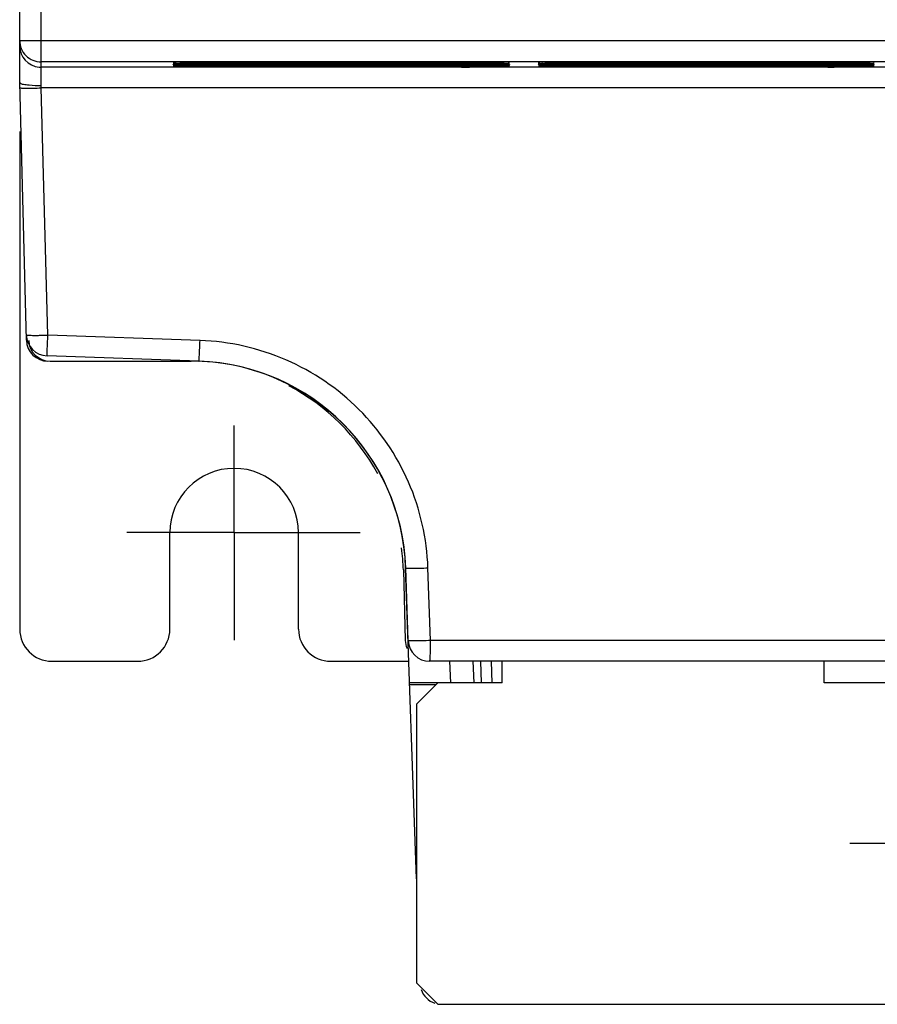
# Model space of a CAD drawing. Header units: millimetres. Extents: x 0 to 1500, y 0 to 1200.
# Tile 18 of 38: x 416 to 456, y 442 to 488. Entities that reach past the tile are written whole.
import ezdxf

# ---------------------------------------------------------------- set-up
doc = ezdxf.new("R2010")
doc.units = ezdxf.units.MM
doc.header["$LTSCALE"] = 82.5
doc.linetypes.add('CENTER', pattern=[0.6, 0.375, -0.075, 0.075, -0.075])
doc.layers.get('0').update_dxf_attribs({"linetype": 'CONTINUOUS'})
doc.layers.add('002_AXIS', color=7, linetype='CONTINUOUS')

msp = doc.modelspace()

# ---------------------------------------------------------------- linework, layer by layer
at = {"color": 7, "linetype": 'CONTINUOUS'}
for p, q in [((416.143, 485.355), (416.143, 751.857)), ((423.622, 486.213), (423.726, 486.214)), ((423.669, 486.161), (423.855, 486.163)), ((423.672, 486.109), (423.857, 486.111)), ((423.719, 486.162), (423.745, 486.162)), ((423.725, 486.109), (423.752, 486.11)), ((423.726, 486.214), (423.859, 486.215)), ((423.738, 486.214), (423.766, 486.215)), ((423.745, 486.162), (423.78, 486.162)), ((423.752, 486.11), (423.787, 486.11)), ((425.094, 486.275), (425.686, 486.276)), ((425.13, 486.223), (425.687, 486.223)), ((425.371, 486.171), (425.688, 486.171)), ((425.373, 486.118), (425.689, 486.118)), ((425.598, 486.171), (425.688, 486.171)), ((425.599, 486.118), (425.689, 486.118)), ((425.686, 486.276), (436.539, 486.275)), ((425.687, 486.223), (436.539, 486.223)), ((425.688, 486.171), (436.539, 486.171)), ((425.689, 486.118), (436.539, 486.118)), ((436.74, 486.077), (436.537, 486.077)), ((436.738, 486.182), (436.538, 486.182)), ((436.739, 486.13), (436.538, 486.13)), ((436.539, 486.275), (436.736, 486.275)), ((436.738, 486.235), (436.539, 486.235)), ((436.539, 486.223), (436.737, 486.223)), ((436.539, 486.171), (436.738, 486.171)), ((436.539, 486.118), (436.739, 486.118)), ((436.736, 486.275), (437.881, 486.273)), ((436.737, 486.223), (437.045, 486.223)), ((436.738, 486.171), (437.044, 486.17)), ((436.739, 486.118), (437.044, 486.118)), ((437.044, 486.17), (437.423, 486.17)), ((437.044, 486.118), (437.422, 486.117)), ((437.045, 486.223), (437.425, 486.222)), ((437.422, 486.117), (437.771, 486.116)), ((437.423, 486.17), (437.772, 486.169)), ((437.425, 486.222), (437.774, 486.221)), ((437.9, 486.081), (437.741, 486.08)), ((437.898, 486.133), (437.75, 486.133)), ((437.897, 486.186), (437.757, 486.185)), ((438.343, 486.112), (438.569, 486.11)), ((438.344, 486.165), (438.571, 486.162)), ((438.348, 486.217), (438.573, 486.215)), ((438.58, 486.11), (438.605, 486.11)), ((438.582, 486.162), (438.606, 486.162)), ((438.584, 486.215), (438.606, 486.214)), ((440.417, 486.102), (440.46, 486.103)), ((440.524, 486.263), (440.549, 486.263)), ((440.685, 486.16), (440.854, 486.162)), ((440.691, 486.108), (440.86, 486.11)), ((440.72, 486.213), (440.893, 486.215)), ((440.779, 486.214), (440.803, 486.214)), ((440.785, 486.161), (440.812, 486.162)), ((440.794, 486.109), (440.821, 486.109)), ((440.803, 486.214), (440.833, 486.215)), ((440.814, 486.267), (441.123, 486.27)), ((440.893, 486.215), (441.339, 486.219)), ((441.012, 486.269), (441.113, 486.27)), ((442.166, 486.275), (442.78, 486.276)), ((442.19, 486.17), (442.53, 486.17)), ((442.193, 486.117), (442.532, 486.118)), ((442.215, 486.222), (442.782, 486.223)), ((442.53, 486.17), (442.784, 486.171)), ((442.532, 486.118), (442.787, 486.118)), ((442.536, 486.223), (442.782, 486.223)), ((442.536, 486.17), (442.785, 486.171)), ((442.536, 486.118), (442.787, 486.118)), ((442.78, 486.275), (453.462, 486.275)), ((442.782, 486.223), (453.461, 486.223)), ((442.785, 486.171), (453.461, 486.17)), ((442.787, 486.118), (453.461, 486.118)), ((453.822, 486.077), (453.458, 486.077)), ((453.819, 486.13), (453.459, 486.129)), ((453.461, 486.223), (453.815, 486.223)), ((453.819, 486.182), (453.461, 486.182)), ((453.461, 486.17), (453.817, 486.17)), ((453.461, 486.118), (453.819, 486.118)), ((453.462, 486.275), (453.814, 486.275)), ((453.819, 486.235), (453.462, 486.234)), ((453.814, 486.275), (454.582, 486.274)), ((453.817, 486.17), (454.222, 486.17)), ((453.818, 486.118), (454.219, 486.117)), ((454.219, 486.117), (454.628, 486.116)), ((454.222, 486.17), (454.633, 486.169)), ((454.667, 486.08), (454.591, 486.079)), ((454.677, 486.132), (454.592, 486.132)), ((454.686, 486.185), (454.593, 486.184)), ((454.61, 486.169), (454.943, 486.168)), ((454.61, 486.117), (454.943, 486.115)), ((454.628, 486.116), (454.991, 486.115)), ((454.633, 486.169), (454.997, 486.167)), ((454.943, 486.168), (455.016, 486.167)), ((454.943, 486.115), (455.015, 486.115)), ((455.597, 486.11), (455.624, 486.109)), ((455.6, 486.162), (455.625, 486.162)), ((455.624, 486.109), (455.666, 486.109)), ((455.625, 486.162), (455.668, 486.161)), ((416.457, 473.331), (416.143, 485.355)), ((416.143, 482.857), (416.143, 459.857)), ((424.498, 472.357), (417.416, 472.605)), ((417.562, 472.357), (424.143, 472.357)), ((423.143, 459.857), (423.143, 464.357)), ((429.143, 459.857), (429.143, 464.357)), ((434.031, 462.619), (434.117, 459.331)), ((434.643, 448.214), (434.136, 462.706)), ((434.261, 459.323), (434.143, 462.713)), ((417.643, 458.357), (421.643, 458.357)), ((430.643, 458.357), (434.288, 458.357)), ((607.025, 458.357), (435.26, 458.357)), ((436.189, 458.357), (436.224, 457.357)), ((437.325, 457.357), (437.29, 458.357)), ((438.643, 457.357), (438.643, 458.357)), ((453.643, 457.357), (453.643, 458.357)), ((438.643, 457.357), (434.323, 457.357)), ((435.538, 457.253), (434.327, 457.253)), ((434.643, 456.357), (435.643, 457.357)), ((503.143, 457.357), (453.643, 457.357)), ((434.643, 456.357), (434.643, 443.357)), ((435.643, 442.357), (434.643, 443.357)), ((435.643, 442.357), (606.643, 442.357))]:
    msp.add_line(p, q, dxfattribs=at)
at = {"color": 9, "linetype": 'CONTINUOUS'}
for p, q in [((417.144, 487.316), (417.144, 536.057)), ((416.143, 487.316), (500.168, 487.316)), ((417.143, 486.066), (417.143, 486.316)), ((423.379, 486.316), (417.143, 486.316)), ((423.389, 486.066), (417.143, 486.066)), ((425.688, 486.316), (423.379, 486.316)), ((425.602, 486.066), (423.389, 486.066)), ((423.727, 486.267), (423.767, 486.267)), ((425.688, 486.13), (425.598, 486.13)), ((425.689, 486.078), (425.598, 486.078)), ((425.686, 486.235), (425.599, 486.235)), ((425.687, 486.182), (425.599, 486.182)), ((425.692, 486.066), (425.602, 486.066)), ((436.539, 486.235), (425.686, 486.235)), ((436.538, 486.182), (425.687, 486.182)), ((436.544, 486.316), (425.688, 486.316)), ((436.538, 486.13), (425.688, 486.13)), ((436.537, 486.077), (425.689, 486.078)), ((436.544, 486.066), (425.692, 486.066)), ((436.741, 486.316), (436.544, 486.316)), ((436.744, 486.066), (436.544, 486.066)), ((436.561, 486.147), (436.563, 486.157)), ((436.561, 486.094), (436.563, 486.105)), ((436.562, 486.199), (436.564, 486.21)), ((436.737, 486.223), (436.737, 486.223)), ((436.738, 486.171), (436.738, 486.171)), ((436.739, 486.118), (436.739, 486.118)), ((437.885, 486.316), (436.741, 486.316)), ((437.885, 486.066), (436.744, 486.066)), ((438.915, 486.316), (437.885, 486.316)), ((438.908, 486.066), (437.885, 486.066)), ((440.403, 486.066), (438.908, 486.066)), ((440.392, 486.316), (438.915, 486.316)), ((442.54, 486.316), (440.392, 486.316)), ((442.54, 486.066), (440.403, 486.066)), ((442.787, 486.077), (442.536, 486.077)), ((442.784, 486.13), (442.537, 486.13)), ((442.782, 486.182), (442.538, 486.182)), ((442.78, 486.234), (442.539, 486.234)), ((442.781, 486.316), (442.54, 486.316)), ((442.788, 486.066), (442.54, 486.066)), ((442.78, 486.275), (442.78, 486.275)), ((453.462, 486.234), (442.78, 486.234)), ((453.473, 486.316), (442.781, 486.316)), ((442.782, 486.223), (442.782, 486.223)), ((453.461, 486.182), (442.782, 486.182)), ((442.785, 486.171), (442.784, 486.171)), ((453.459, 486.129), (442.784, 486.13)), ((442.787, 486.118), (442.787, 486.118)), ((453.458, 486.077), (442.787, 486.077)), ((453.472, 486.066), (442.788, 486.066)), ((453.83, 486.066), (453.472, 486.066)), ((453.825, 486.316), (453.473, 486.316)), ((453.487, 486.094), (453.49, 486.105)), ((453.488, 486.146), (453.491, 486.157)), ((453.489, 486.199), (453.492, 486.21)), ((453.817, 486.17), (453.817, 486.17)), ((453.819, 486.118), (453.818, 486.118)), ((454.594, 486.316), (453.825, 486.316)), ((454.594, 486.066), (453.83, 486.066)), ((455.922, 486.316), (454.594, 486.316)), ((455.018, 486.066), (454.594, 486.066)), ((455.912, 486.066), (455.018, 486.066)), ((457.44, 486.066), (455.912, 486.066)), ((457.433, 486.316), (455.922, 486.316)), ((417.151, 485.101), (417.144, 485.218)), ((502.31, 485.101), (417.151, 485.101)), ((417.453, 473.569), (417.151, 485.101)), ((424.549, 473.322), (417.453, 473.569)), ((435.297, 459.323), (435.178, 462.713)), ((606.917, 459.323), (435.297, 459.323)), ((437.674, 457.357), (437.639, 458.357)), ((438.175, 457.341), (438.139, 458.357))]:
    msp.add_line(p, q, dxfattribs=at)
at = {"color": 7, "linetype": 'CONTINUOUS'}
for points in [[(423.378, 486.26), (423.374, 486.259), (423.434, 486.261), (423.55, 486.264), (423.629, 486.265), (423.825, 486.268), (424.073, 486.27), (424.371, 486.272), (424.714, 486.274), (425.094, 486.275)], [(423.427, 486.209), (423.503, 486.21), (423.622, 486.213)], [(423.428, 486.156), (423.429, 486.156), (423.527, 486.159), (423.669, 486.161)], [(423.434, 486.104), (423.529, 486.106), (423.672, 486.109)], [(423.855, 486.163), (424.085, 486.165), (424.355, 486.167)], [(423.857, 486.111), (424.087, 486.113), (424.358, 486.115)], [(423.859, 486.215), (424.058, 486.217), (424.285, 486.219)], [(424.285, 486.219), (424.541, 486.221), (424.824, 486.222), (425.13, 486.223)], [(424.355, 486.167), (424.664, 486.169), (425.005, 486.17), (425.371, 486.171)], [(424.358, 486.115), (424.666, 486.116), (425.007, 486.117), (425.373, 486.118)], [(437.771, 486.116), (438.079, 486.114), (438.343, 486.112)], [(437.772, 486.169), (438.08, 486.167), (438.344, 486.165)], [(437.774, 486.221), (438.083, 486.219), (438.348, 486.217)], [(437.876, 486.273), (438.084, 486.272), (438.348, 486.269), (438.563, 486.267), (438.727, 486.265), (438.841, 486.263), (438.905, 486.261), (438.911, 486.26)], [(438.569, 486.11), (438.721, 486.108), (438.834, 486.105), (438.863, 486.105)], [(438.571, 486.162), (438.722, 486.16), (438.837, 486.158), (438.865, 486.157)], [(438.573, 486.215), (438.726, 486.213), (438.84, 486.21), (438.867, 486.209)], [(440.389, 486.258), (440.388, 486.258), (440.429, 486.26), (440.5, 486.262)], [(440.411, 486.207), (440.476, 486.209), (440.58, 486.211), (440.72, 486.213)], [(440.414, 486.154), (440.498, 486.157), (440.614, 486.159), (440.685, 486.16)], [(440.46, 486.103), (440.557, 486.105), (440.691, 486.108)], [(440.5, 486.262), (440.648, 486.265), (440.814, 486.267)], [(440.854, 486.162), (441.3, 486.166), (441.57, 486.168), (441.868, 486.169), (442.19, 486.17)], [(440.86, 486.11), (441.305, 486.114), (441.574, 486.115), (441.872, 486.117), (442.193, 486.117)], [(441.123, 486.27), (441.261, 486.271), (441.535, 486.272), (441.839, 486.274), (442.166, 486.275)], [(441.339, 486.219), (441.606, 486.22), (441.9, 486.222), (442.215, 486.222)], [(454.579, 486.275), (454.704, 486.274), (455.08, 486.272), (455.391, 486.27), (455.633, 486.267), (455.802, 486.264), (455.899, 486.261), (455.909, 486.261)], [(454.991, 486.115), (455.299, 486.113), (455.548, 486.11)], [(454.997, 486.167), (455.306, 486.165), (455.554, 486.163)], [(455.001, 486.22), (455.312, 486.218), (455.561, 486.215)], [(455.548, 486.11), (455.731, 486.108), (455.853, 486.105), (455.884, 486.104)], [(455.554, 486.163), (455.738, 486.16), (455.859, 486.158), (455.886, 486.157)], [(455.561, 486.215), (455.744, 486.213), (455.863, 486.21), (455.907, 486.209)]]:
    msp.add_lwpolyline(points, dxfattribs=at)
for centre, radius, start, end in [((417.142, 487.316), 1, 180.0011, 270.002), ((424.913, 385.37), 100.851, 90.256, 90.65198), ((424.93, 383.537), 102.632, 90.25577, 90.64158), ((424.938, 382.671), 103.446, 90.25392, 90.63753), ((425.628, 257.033), 229.19, 89.98535, 90.2914), ((425.622, 258.921), 227.25, 90.00582, 90.29), ((425.623, 258.685), 227.433, 90.0061, 90.2879), ((436.747, 244.312), 241.911, 89.7341, 90.00243), ((436.643, 708.094), 221.911, 270.02467, 270.28781), ((436.747, 244.431), 241.74, 89.7341, 90.00217), ((436.641, 708.356), 222.226, 270.02516, 270.28577), ((436.747, 244.554), 241.564, 89.73405, 90.00189), ((436.64, 708.682), 222.605, 270.02576, 270.28347), ((437.347, 376.46), 109.657, 89.35558, 89.72767), ((437.347, 376.302), 109.867, 89.35593, 89.72777), ((437.347, 376.159), 110.063, 89.35627, 89.72781), ((437.391, 582.935), 96.751, 270.29949, 270.66626), ((437.388, 583.194), 97.062, 270.30147, 270.66237), ((437.383, 583.524), 97.445, 270.30357, 270.65798), ((440.624, 479.251), 6.959, 91.3833, 91.8603), ((440.632, 479.052), 7.106, 91.3487, 91.8654), ((440.633, 479.081), 7.024, 91.3297, 91.8926), ((440.846, 469.814), 16.452, 91.1205, 91.2444), ((442.048, 374.834), 111.387, 90.25325, 90.62509), ((442.639, 286.27), 200.005, 89.95957, 90.43706), ((442.709, 255.468), 230.754, 90.04295, 90.28635), ((453.812, 232.057), 254.166, 89.81895, 89.99921), ((453.811, 231.727), 254.443, 89.82022, 89.99866), ((453.569, 713.418), 227.236, 270.06291, 270.25806), ((453.568, 713.439), 227.31, 270.06318, 270.25804), ((453.811, 231.684), 254.434, 89.82012, 89.99813), ((453.567, 713.414), 227.337, 270.0641, 270.258), ((454.03, 309.248), 176.975, 89.68399, 89.81049), ((454.178, 602.773), 116.695, 270.24022, 270.62483), ((454.188, 601.72), 115.588, 270.2422, 270.62978), ((454.198, 600.803), 114.619, 270.24396, 270.63422), ((454.502, 391.719), 94.502, 89.31842, 89.69454), ((454.493, 390.397), 95.719, 89.33913, 89.68746), ((454.494, 390.315), 95.854, 89.33862, 89.6879), ((417.643, 482.857), 1.5, 171.6111, 180), ((417.451, 473.604), 1, 181.5, 268), ((417.457, 473.357), 1, 181.5, 270), ((417.562, 473.357), 1, 182, 270), ((424.149, 462.364), 10, 2, 88), ((424.034, 462.357), 10, 28.3253, 62.2828), ((424.034, 462.357), 10, 1.5, 7.386), ((417.643, 459.857), 1.5, 180, 270), ((421.643, 459.857), 1.5, 270, 360), ((430.643, 459.857), 1.5, 180, 270), ((435.117, 459.357), 1, 181.5, 203.972), ((435.26, 459.357), 1, 182, 270), ((435.813, 443.357), 1, 197.7719, 251.8453)]:
    msp.add_arc(centre, radius, start, end, dxfattribs=at)
at = {"color": 9, "linetype": 'CONTINUOUS'}
for centre, radius, start, end in [((417.142, 487.066), 1, 179.9992, 264.7569), ((417.143, 487.055), 0.99, 264.682, 269.988), ((423.575, 480.266), 5.997, 91.3187, 92.0468), ((424.93, 383.442), 102.831, 90.24633, 90.64761), ((425.632, 254.994), 231.281, 89.98654, 90.28344)]:
    msp.add_arc(centre, radius, start, end, dxfattribs=at)
for points, knots in [([(417.143, 486.316), (417.148, 486.342), (417.137, 486.442), (417.148, 486.647), (417.143, 486.955), (417.144, 487.189), (417.144, 487.316)], [0, 0, 0, 0, 0.078614, 0.295984, 0.619284, 1, 1, 1, 1]), ([(417.144, 485.218), (417.144, 485.329), (417.143, 485.53), (417.147, 485.791), (417.138, 485.962), (417.147, 486.045), (417.143, 486.066)], [0, 0, 0, 0, 0.391312, 0.712395, 0.923979, 1, 1, 1, 1]), ([(423.888, 486.241), (423.781, 486.242), (423.632, 486.247), (423.413, 486.243), (423.361, 486.257), (423.295, 486.25), (423.306, 486.26), (423.328, 486.255), (423.348, 486.259), (423.361, 486.259)], [0, 0, 0, 0, 0.491236, 0.740495, 0.877851, 0.903576, 0.907766, 0.939594, 1, 1, 1, 1]), ([(423.437, 486.262), (423.457, 486.262), (423.553, 486.264), (423.65, 486.266), (423.727, 486.267)], [0, 0, 0, 0, 0.200953, 1, 1, 1, 1]), ([(425.599, 486.235), (425.439, 486.235), (424.869, 486.235), (424.298, 486.237), (423.888, 486.241)], [0, 0, 0, 0, 0.280877, 1, 1, 1, 1]), ([(425.598, 486.13), (425.6, 486.131), (425.6, 486.138), (425.601, 486.143), (425.601, 486.147)], [0, 0, 0, 0, 0.28041, 1, 1, 1, 1]), ([(425.598, 486.078), (425.599, 486.078), (425.599, 486.086), (425.601, 486.09), (425.601, 486.094)], [0, 0, 0, 0, 0.280768, 1, 1, 1, 1]), ([(425.599, 486.235), (425.601, 486.235), (425.601, 486.243), (425.602, 486.247), (425.602, 486.252)], [0, 0, 0, 0, 0.279964, 1, 1, 1, 1]), ([(425.599, 486.182), (425.6, 486.183), (425.6, 486.19), (425.601, 486.195), (425.602, 486.199)], [0, 0, 0, 0, 0.280051, 1, 1, 1, 1]), ([(436.554, 486.077), (436.556, 486.078), (436.559, 486.085), (436.56, 486.09), (436.561, 486.094)], [0, 0, 0, 0, 0.305492, 1, 1, 1, 1]), ([(436.555, 486.13), (436.557, 486.13), (436.559, 486.137), (436.56, 486.143), (436.561, 486.147)], [0, 0, 0, 0, 0.304933, 1, 1, 1, 1]), ([(436.556, 486.235), (436.558, 486.235), (436.56, 486.242), (436.561, 486.247), (436.562, 486.252)], [0, 0, 0, 0, 0.303858, 1, 1, 1, 1]), ([(436.556, 486.182), (436.557, 486.183), (436.56, 486.19), (436.561, 486.195), (436.562, 486.199)], [0, 0, 0, 0, 0.304389, 1, 1, 1, 1]), ([(442.536, 486.077), (442.538, 486.078), (442.542, 486.084), (442.543, 486.09), (442.544, 486.094)], [0, 0, 0, 0, 0.323705, 1, 1, 1, 1]), ([(442.537, 486.13), (442.539, 486.13), (442.543, 486.137), (442.544, 486.142), (442.545, 486.147)], [0, 0, 0, 0, 0.322503, 1, 1, 1, 1]), ([(442.538, 486.182), (442.54, 486.182), (442.543, 486.189), (442.545, 486.195), (442.546, 486.199)], [0, 0, 0, 0, 0.321305, 1, 1, 1, 1]), ([(442.539, 486.235), (442.541, 486.235), (442.544, 486.242), (442.546, 486.247), (442.547, 486.251)], [0, 0, 0, 0, 0.320217, 1, 1, 1, 1]), ([(453.475, 486.077), (453.477, 486.077), (453.483, 486.083), (453.485, 486.09), (453.487, 486.094)], [0, 0, 0, 0, 0.352891, 1, 1, 1, 1]), ([(453.476, 486.129), (453.479, 486.13), (453.484, 486.136), (453.486, 486.142), (453.488, 486.146)], [0, 0, 0, 0, 0.351763, 1, 1, 1, 1]), ([(453.478, 486.182), (453.48, 486.182), (453.485, 486.188), (453.488, 486.195), (453.489, 486.199)], [0, 0, 0, 0, 0.350656, 1, 1, 1, 1]), ([(453.479, 486.234), (453.481, 486.235), (453.487, 486.241), (453.489, 486.247), (453.49, 486.251)], [0, 0, 0, 0, 0.349569, 1, 1, 1, 1]), ([(416.149, 485.109), (416.149, 485.103), (416.188, 485.104), (416.233, 485.095), (416.331, 485.095), (416.451, 485.092), (416.602, 485.092), (416.837, 485.094), (417.023, 485.097), (417.151, 485.101)], [0, 0, 0, 0, 0.020399, 0.077526, 0.170052, 0.294224, 0.445473, 0.618124, 1, 1, 1, 1]), ([(416.451, 473.578), (416.451, 473.571), (416.489, 473.569), (416.535, 473.566), (416.633, 473.563), (416.753, 473.56), (416.904, 473.559), (417.14, 473.562), (417.325, 473.571), (417.453, 473.569)], [0, 0, 0, 0, 0.021081, 0.077989, 0.170441, 0.294586, 0.445781, 0.618354, 1, 1, 1, 1]), ([(417.416, 472.605), (417.41, 472.605), (417.423, 472.644), (417.417, 472.684), (417.426, 472.778), (417.428, 472.893), (417.433, 473.038), (417.442, 473.266), (417.454, 473.445), (417.453, 473.569)], [0, 0, 0, 0, 0.0191, 0.075498, 0.167292, 0.290843, 0.441789, 0.614743, 1, 1, 1, 1]), ([(424.498, 472.357), (424.504, 472.357), (424.498, 472.396), (424.511, 472.436), (424.512, 472.531), (424.521, 472.646), (424.527, 472.791), (424.537, 473.018), (424.544, 473.198), (424.549, 473.322)], [0, 0, 0, 0, 0.019387, 0.075821, 0.167628, 0.291175, 0.442091, 0.614951, 1, 1, 1, 1]), ([(435.178, 462.713), (435.13, 464.081), (434.51, 466.826), (432.138, 470.294), (428.664, 472.657), (425.917, 473.274), (424.549, 473.322)], [0, 0, 0, 0, 0.249941, 0.499899, 0.74992, 1, 1, 1, 1]), ([(434.143, 462.713), (434.143, 462.705), (434.184, 462.707), (434.23, 462.698), (434.332, 462.699), (434.457, 462.697), (434.614, 462.698), (434.856, 462.702), (435.047, 462.708), (435.178, 462.713)], [0, 0, 0, 0, 0.020624, 0.078258, 0.171492, 0.296379, 0.448121, 0.620772, 1, 1, 1, 1]), ([(435.297, 459.323), (435.166, 459.318), (434.975, 459.312), (434.732, 459.308), (434.576, 459.307), (434.451, 459.309), (434.348, 459.308), (434.302, 459.317), (434.261, 459.315), (434.261, 459.323)], [0, 0, 0, 0, 0.379179, 0.551838, 0.703606, 0.828504, 0.92174, 0.979375, 1, 1, 1, 1]), ([(435.26, 458.357), (435.267, 458.357), (435.267, 458.395), (435.277, 458.437), (435.28, 458.531), (435.287, 458.646), (435.291, 458.791), (435.295, 459.019), (435.297, 459.199), (435.297, 459.323)], [0, 0, 0, 0, 0.020372, 0.077035, 0.168849, 0.292272, 0.442976, 0.615566, 1, 1, 1, 1])]:
    msp.add_open_spline(points, degree=3, knots=knots, dxfattribs=at)
at = {"color": 7, "linetype": 'CONTINUOUS'}
for points, knots in [([(423.727, 486.191), (423.64, 486.192), (423.533, 486.194), (423.384, 486.196), (423.349, 486.2), (423.293, 486.199), (423.321, 486.208), (423.355, 486.204), (423.392, 486.208), (423.415, 486.209)], [0, 0, 0, 0, 0.481395, 0.64117, 0.744059, 0.789314, 0.802548, 0.872653, 1, 1, 1, 1]), ([(423.728, 486.138), (423.642, 486.139), (423.535, 486.142), (423.387, 486.144), (423.352, 486.147), (423.296, 486.147), (423.324, 486.156), (423.357, 486.152), (423.394, 486.156), (423.417, 486.156)], [0, 0, 0, 0, 0.481631, 0.641591, 0.74471, 0.790231, 0.8032, 0.872997, 1, 1, 1, 1]), ([(423.73, 486.086), (423.644, 486.087), (423.537, 486.089), (423.39, 486.091), (423.354, 486.095), (423.299, 486.095), (423.328, 486.103), (423.361, 486.1), (423.399, 486.103), (423.422, 486.104)], [0, 0, 0, 0, 0.480435, 0.639594, 0.741776, 0.786223, 0.800348, 0.871514, 1, 1, 1, 1]), ([(423.415, 486.209), (423.435, 486.209), (423.543, 486.212), (423.651, 486.213), (423.738, 486.214)], [0, 0, 0, 0, 0.191723, 1, 1, 1, 1]), ([(423.417, 486.156), (423.436, 486.157), (423.537, 486.159), (423.637, 486.161), (423.719, 486.162)], [0, 0, 0, 0, 0.193404, 1, 1, 1, 1]), ([(423.422, 486.104), (423.442, 486.104), (423.543, 486.107), (423.644, 486.108), (423.725, 486.109)], [0, 0, 0, 0, 0.193965, 1, 1, 1, 1]), ([(425.599, 486.182), (425.418, 486.182), (424.793, 486.183), (424.169, 486.185), (423.727, 486.191)], [0, 0, 0, 0, 0.290593, 1, 1, 1, 1]), ([(425.598, 486.13), (425.417, 486.13), (424.794, 486.131), (424.171, 486.133), (423.728, 486.138)], [0, 0, 0, 0, 0.290642, 1, 1, 1, 1]), ([(425.598, 486.078), (425.417, 486.078), (424.794, 486.078), (424.172, 486.081), (423.73, 486.086)], [0, 0, 0, 0, 0.290691, 1, 1, 1, 1]), ([(437.881, 486.273), (438.068, 486.272), (438.428, 486.27), (438.667, 486.265), (439.048, 486.261), (438.805, 486.242), (438.566, 486.247), (438.055, 486.237), (437.443, 486.236), (436.981, 486.235), (436.738, 486.235)], [0, 0, 0, 0, 0.167443, 0.281309, 0.329393, 0.351047, 0.440638, 0.589427, 0.782103, 1, 1, 1, 1]), ([(438.878, 486.105), (438.91, 486.104), (439.015, 486.104), (438.887, 486.087), (438.755, 486.094), (438.596, 486.087), (438.502, 486.086)], [0, 0, 0, 0, 0.17187, 0.227838, 0.507901, 1, 1, 1, 1]), ([(438.88, 486.157), (438.913, 486.156), (439.017, 486.157), (438.891, 486.139), (438.76, 486.146), (438.603, 486.14), (438.51, 486.139)], [0, 0, 0, 0, 0.173608, 0.22836, 0.507749, 1, 1, 1, 1]), ([(438.882, 486.209), (438.904, 486.209), (438.942, 486.207), (438.966, 486.207), (438.987, 486.204), (438.978, 486.201), (438.968, 486.201), (438.935, 486.199), (438.878, 486.197), (438.783, 486.195), (438.66, 486.193), (438.567, 486.192), (438.517, 486.191)], [0, 0, 0, 0, 0.114164, 0.172285, 0.180438, 0.18688, 0.207014, 0.24106, 0.350841, 0.515452, 0.732919, 1, 1, 1, 1]), ([(438.605, 486.11), (438.632, 486.109), (438.723, 486.108), (438.814, 486.106), (438.878, 486.105)], [0, 0, 0, 0, 0.305305, 1, 1, 1, 1]), ([(438.606, 486.214), (438.635, 486.214), (438.726, 486.213), (438.818, 486.211), (438.882, 486.209)], [0, 0, 0, 0, 0.305417, 1, 1, 1, 1]), ([(438.606, 486.162), (438.634, 486.162), (438.725, 486.16), (438.816, 486.159), (438.88, 486.157)], [0, 0, 0, 0, 0.305289, 1, 1, 1, 1]), ([(440.929, 486.24), (440.804, 486.242), (440.649, 486.244), (440.435, 486.247), (440.384, 486.25), (440.303, 486.251), (440.347, 486.261), (440.397, 486.257), (440.454, 486.261), (440.488, 486.262)], [0, 0, 0, 0, 0.474687, 0.634046, 0.736254, 0.779886, 0.79552, 0.86895, 1, 1, 1, 1]), ([(440.7, 486.19), (440.625, 486.191), (440.498, 486.197), (440.392, 486.191), (440.291, 486.206), (440.373, 486.206), (440.398, 486.207)], [0, 0, 0, 0, 0.494724, 0.775106, 0.831353, 1, 1, 1, 1]), ([(440.702, 486.138), (440.627, 486.139), (440.501, 486.145), (440.396, 486.139), (440.294, 486.154), (440.375, 486.154), (440.401, 486.154)], [0, 0, 0, 0, 0.494692, 0.775415, 0.832359, 1, 1, 1, 1]), ([(440.704, 486.086), (440.63, 486.087), (440.504, 486.092), (440.4, 486.087), (440.298, 486.101), (440.377, 486.101), (440.401, 486.102)], [0, 0, 0, 0, 0.494647, 0.776675, 0.836238, 1, 1, 1, 1]), ([(440.456, 486.209), (440.477, 486.209), (440.585, 486.211), (440.692, 486.213), (440.779, 486.214)], [0, 0, 0, 0, 0.197572, 1, 1, 1, 1]), ([(440.465, 486.156), (440.486, 486.157), (440.593, 486.159), (440.699, 486.16), (440.785, 486.161)], [0, 0, 0, 0, 0.198954, 1, 1, 1, 1]), ([(440.47, 486.104), (440.492, 486.104), (440.6, 486.107), (440.708, 486.108), (440.794, 486.109)], [0, 0, 0, 0, 0.19908, 1, 1, 1, 1]), ([(440.549, 486.263), (440.58, 486.264), (440.735, 486.266), (440.889, 486.268), (441.012, 486.269)], [0, 0, 0, 0, 0.204368, 1, 1, 1, 1]), ([(442.538, 486.182), (442.357, 486.182), (441.745, 486.183), (441.132, 486.185), (440.7, 486.19)], [0, 0, 0, 0, 0.294513, 1, 1, 1, 1]), ([(442.537, 486.13), (442.357, 486.13), (441.745, 486.13), (441.133, 486.133), (440.702, 486.138)], [0, 0, 0, 0, 0.294612, 1, 1, 1, 1]), ([(442.536, 486.077), (442.356, 486.077), (441.745, 486.078), (441.134, 486.08), (440.704, 486.086)], [0, 0, 0, 0, 0.294713, 1, 1, 1, 1]), ([(440.812, 486.162), (440.928, 486.163), (441.502, 486.168), (442.077, 486.17), (442.536, 486.17)], [0, 0, 0, 0, 0.201538, 1, 1, 1, 1]), ([(440.821, 486.109), (440.936, 486.111), (441.508, 486.116), (442.08, 486.118), (442.536, 486.118)], [0, 0, 0, 0, 0.202031, 1, 1, 1, 1]), ([(442.539, 486.234), (442.388, 486.234), (441.852, 486.235), (441.315, 486.237), (440.929, 486.24)], [0, 0, 0, 0, 0.280101, 1, 1, 1, 1]), ([(454.582, 486.274), (454.696, 486.274), (454.912, 486.273), (455.216, 486.271), (455.479, 486.269), (455.684, 486.267), (455.851, 486.263), (455.922, 486.263), (456.004, 486.256), (455.838, 486.245), (455.662, 486.248), (455.149, 486.238), (454.544, 486.237), (454.07, 486.235), (453.819, 486.235)], [0, 0, 0, 0, 0.095758, 0.181539, 0.255143, 0.314664, 0.358296, 0.384704, 0.393322, 0.40259, 0.473292, 0.607298, 0.789265, 1, 1, 1, 1]), ([(455.899, 486.104), (455.926, 486.103), (456.018, 486.101), (455.86, 486.089), (455.727, 486.091), (455.55, 486.087), (455.45, 486.086)], [0, 0, 0, 0, 0.131533, 0.215183, 0.509134, 1, 1, 1, 1]), ([(455.901, 486.157), (455.928, 486.156), (456.02, 486.154), (455.865, 486.142), (455.733, 486.144), (455.558, 486.139), (455.459, 486.138)], [0, 0, 0, 0, 0.133538, 0.215772, 0.50896, 1, 1, 1, 1]), ([(455.626, 486.215), (455.744, 486.213), (456.27, 486.199), (455.638, 486.193), (455.466, 486.191)], [0, 0, 0, 0, 0.408175, 1, 1, 1, 1]), ([(455.666, 486.109), (455.69, 486.109), (455.768, 486.107), (455.845, 486.106), (455.899, 486.104)], [0, 0, 0, 0, 0.308298, 1, 1, 1, 1]), ([(455.668, 486.161), (455.692, 486.161), (455.769, 486.16), (455.847, 486.158), (455.901, 486.157)], [0, 0, 0, 0, 0.308111, 1, 1, 1, 1]), ([(416.143, 485.357), (416.143, 485.367), (416.165, 485.327), (416.186, 485.318), (416.237, 485.285), (416.321, 485.268), (416.395, 485.258), (416.437, 485.254)], [0, 0, 0, 0, 0.088331, 0.184237, 0.303907, 0.606399, 1, 1, 1, 1]), ([(416.437, 485.254), (416.487, 485.248), (416.722, 485.226), (416.959, 485.215), (417.144, 485.218)], [0, 0, 0, 0, 0.215004, 1, 1, 1, 1])]:
    msp.add_open_spline(points, degree=3, knots=knots, dxfattribs=at)
at = {"layer": '002_AXIS', "color": 7, "linetype": 'CENTER'}
for p, q in [((426.143, 464.357), (426.143, 469.357)), ((426.143, 464.357), (421.143, 464.357)), ((426.143, 464.357), (432.015, 464.357)), ((426.143, 464.357), (426.143, 459.339)), ((461.143, 449.857), (454.843, 449.857))]:
    msp.add_line(p, q, dxfattribs=at)
at = {"layer": '002_AXIS', "color": 7, "linetype": 'CONTINUOUS'}
for centre, radius, start, end in [((424.143, 462.357), 10, 2, 90), ((426.143, 464.357), 3, 0, 180)]:
    msp.add_arc(centre, radius, start, end, dxfattribs=at)

doc.saveas('drawing.dxf')
